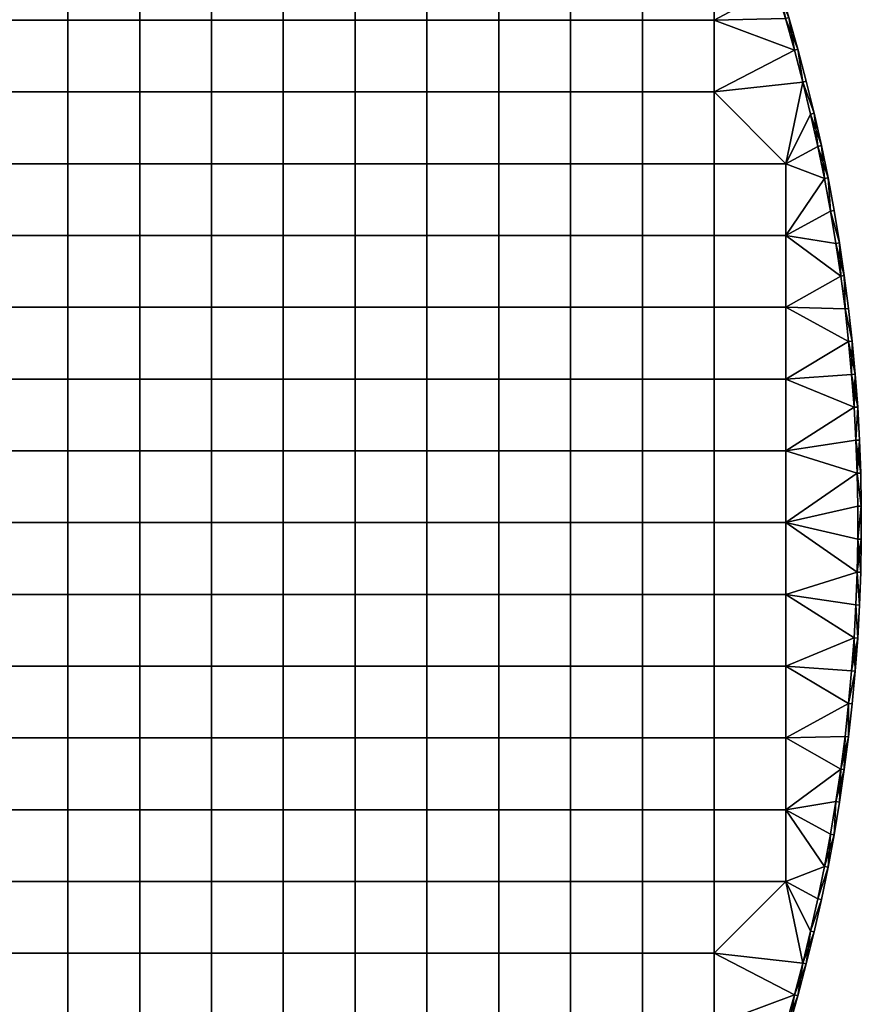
# Model space of a CAD drawing. Header units: millimetres. Extents: x -500 to 500, y -500 to 500.
# Tile 127 of 142: x 266 to 500, y -134 to 140. Entities that reach past the tile are written whole.
import ezdxf

# ---------------------------------------------------------------- set-up
doc = ezdxf.new("R2010")
doc.units = ezdxf.units.MM
doc.header["$MEASUREMENT"] = 0
doc.layers.add('Predefinito', color=7, linetype='Continuous')

msp = doc.modelspace()

# ---------------------------------------------------------------- meshes
at = {"layer": 'Predefinito'}
mesh = msp.add_polyface(dxfattribs=at)
corners = [(379.24, 179.64, 722.01), (379.24, 199.6, 722.01), (359.28, 199.6, 722.01), (359.28, 179.64, 722.01), (399.2, 179.64, 722.01), (399.2, 199.6, 722.01), (419.16, 179.64, 722.01), (419.16, 199.6, 722.01), (439.12, 179.64, 722.01), (439.12, 199.6, 722.01), (379.24, 159.68, 722.01), (359.28, 159.68, 722.01), (399.2, 159.68, 722.01), (419.16, 159.68, 722.01), (439.12, 159.68, 722.01), (459.08, 159.68, 722.01), (379.24, 139.72, 722.01), (359.28, 139.72, 722.01), (399.2, 139.72, 722.01), (419.16, 139.72, 722.01), (439.12, 139.72, 722.01), (459.08, 139.72, 722.01), (379.24, 119.76, 722.01), (359.28, 119.76, 722.01), (399.2, 119.76, 722.01), (419.16, 119.76, 722.01), (439.12, 119.76, 722.01), (459.08, 119.76, 722.01), (379.24, 99.8, 722.01), (359.28, 99.8, 722.01), (399.2, 99.8, 722.01), (419.16, 99.8, 722.01), (439.12, 99.8, 722.01), (459.08, 99.8, 722.01), (460.58, 192.02, 722.01), (456.97, 200.45, 722.01), (453.21, 208.81, 722.01), (449.3, 217.1, 722.01), (359.28, 179.64, 710.01), (339.32, 179.64, 710.01), (339.32, 199.6, 710.01), (359.28, 199.6, 710.01), (379.24, 179.64, 710.01), (379.24, 199.6, 710.01), (399.2, 179.64, 710.01), (399.2, 199.6, 710.01), (419.16, 179.64, 710.01), (419.16, 199.6, 710.01), (439.12, 179.64, 710.01), (439.12, 199.6, 710.01), (359.28, 159.68, 710.01), (339.32, 159.68, 710.01), (379.24, 159.68, 710.01), (399.2, 159.68, 710.01), (419.16, 159.68, 710.01), (439.12, 159.68, 710.01), (459.08, 159.68, 710.01), (359.28, 139.72, 710.01), (339.32, 139.72, 710.01), (379.24, 139.72, 710.01), (399.2, 139.72, 710.01), (419.16, 139.72, 710.01), (439.12, 139.72, 710.01), (459.08, 139.72, 710.01), (359.28, 119.76, 710.01), (339.32, 119.76, 710.01), (379.24, 119.76, 710.01), (399.2, 119.76, 710.01), (419.16, 119.76, 710.01), (439.12, 119.76, 710.01), (459.08, 119.76, 710.01), (399.2, 99.8, 710.01), (379.24, 99.8, 710.01), (419.16, 99.8, 710.01), (439.12, 99.8, 710.01), (459.08, 99.8, 710.01), (460.58, 192.02, 710.01)]
mesh.append_faces([[corners[k] for k in face] for face in [(0, 1, 2, 3), (4, 5, 1, 0), (6, 7, 5, 4), (8, 9, 7, 6), (10, 0, 3, 11), (12, 4, 0, 10), (13, 6, 4, 12), (14, 8, 6, 13), (8, 14, 15, 15), (16, 10, 11, 17), (18, 12, 10, 16), (19, 13, 12, 18), (20, 14, 13, 19), (21, 15, 14, 20), (22, 16, 17, 23), (24, 18, 16, 22), (25, 19, 18, 24), (26, 20, 19, 25), (27, 21, 20, 26), (28, 22, 23, 29), (30, 24, 22, 28), (31, 25, 24, 30), (32, 26, 25, 31), (33, 27, 26, 32), (34, 35, 9, 9), (35, 36, 9, 9), (36, 37, 9, 9), (38, 39, 40, 41), (42, 38, 41, 43), (44, 42, 43, 45), (46, 44, 45, 47), (48, 46, 47, 49), (50, 51, 39, 38), (52, 50, 38, 42), (53, 52, 42, 44), (54, 53, 44, 46), (55, 54, 46, 48), (48, 56, 55, 55), (57, 58, 51, 50), (59, 57, 50, 52), (60, 59, 52, 53), (61, 60, 53, 54), (62, 61, 54, 55), (63, 62, 55, 56), (64, 65, 58, 57), (66, 64, 57, 59), (67, 66, 59, 60), (68, 67, 60, 61), (69, 68, 61, 62), (70, 69, 62, 63), (71, 72, 66, 67), (73, 71, 67, 68), (74, 73, 68, 69), (75, 74, 69, 70), (49, 76, 48, 48)]])
mesh = msp.add_polyface(dxfattribs=at)
corners = [(456.97, 200.45, 722.01), (460.58, 192.02, 722.01), (457.89, 200.85, 721.01), (464.03, 183.52, 722.01), (461.5, 192.4, 721.01), (467.32, 174.97, 722.01), (464.96, 183.89, 721.01), (470.45, 166.35, 722.01), (468.26, 175.32, 721.01), (473.43, 157.68, 722.01), (471.4, 166.69, 721.01), (476.25, 148.96, 722.01), (477.2, 149.26, 721.01), (474.38, 158, 721.01), (454.12, 209.23, 721.01), (476.25, 148.96, 710.01), (473.43, 157.68, 710.01), (477.2, 149.26, 711.01), (470.45, 166.35, 710.01), (471.4, 166.69, 711.01), (467.32, 174.97, 710.01), (464.03, 183.52, 710.01), (468.26, 175.32, 711.01), (460.58, 192.02, 710.01), (464.96, 183.89, 711.01), (456.97, 200.45, 710.01), (461.5, 192.4, 711.01), (453.21, 208.81, 710.01), (457.89, 200.85, 711.01), (474.38, 158, 711.01), (454.12, 209.23, 721.01), (457.89, 200.85, 721.01), (457.89, 200.85, 711.01), (461.5, 192.4, 721.01), (464.96, 183.89, 721.01), (461.5, 192.4, 711.01), (468.26, 175.32, 721.01), (468.26, 175.32, 711.01), (471.4, 166.69, 721.01), (471.4, 166.69, 711.01), (474.38, 158, 721.01), (474.38, 158, 711.01), (477.2, 149.26, 721.01), (477.2, 149.26, 711.01), (464.96, 183.89, 711.01), (476.25, 148.96, 722.01), (473.43, 157.68, 722.01), (459.08, 159.68, 722.01), (470.45, 166.35, 722.01), (467.32, 174.97, 722.01), (464.03, 183.52, 722.01), (460.58, 192.02, 722.01), (439.12, 179.64, 722.01), (439.12, 199.6, 722.01), (459.08, 139.72, 722.01), (476.25, 148.96, 710.01), (459.08, 159.68, 710.01), (473.43, 157.68, 710.01), (470.45, 166.35, 710.01), (467.32, 174.97, 710.01), (464.03, 183.52, 710.01), (439.12, 179.64, 710.01), (460.58, 192.02, 710.01), (439.12, 199.6, 710.01), (456.97, 200.45, 710.01), (453.21, 208.81, 710.01)]
mesh.append_faces([[corners[k] for k in face] for face in [(0, 1, 2, 2), (1, 3, 4, 4), (3, 5, 6, 6), (5, 7, 8, 8), (7, 9, 10, 10), (9, 11, 12, 12), (12, 13, 9, 9), (13, 10, 9, 9), (10, 8, 7, 7), (8, 6, 5, 5), (6, 4, 3, 3), (4, 2, 1, 1), (2, 14, 0, 0), (15, 16, 17, 17), (16, 18, 19, 19), (18, 20, 19, 19), (20, 21, 22, 22), (21, 23, 24, 24), (23, 25, 26, 26), (25, 27, 28, 28), (28, 26, 25, 25), (26, 24, 23, 23), (24, 22, 21, 21), (22, 19, 20, 20), (19, 29, 16, 16), (29, 17, 16, 16), (30, 31, 32, 32), (31, 33, 32, 32), (33, 34, 35, 35), (34, 36, 37, 37), (36, 38, 39, 39), (38, 40, 41, 41), (40, 42, 43, 43), (43, 41, 40, 40), (41, 39, 38, 38), (39, 37, 36, 36), (37, 44, 34, 34), (44, 35, 34, 34), (35, 32, 33, 33), (45, 46, 47, 47), (46, 48, 47, 47), (48, 49, 47, 47), (49, 50, 47, 47), (50, 51, 52, 52), (53, 52, 51, 51), (52, 47, 50, 50), (47, 54, 45, 45), (55, 56, 57, 57), (57, 56, 58, 58), (58, 56, 59, 59), (59, 56, 60, 60), (60, 61, 62, 62), (62, 63, 64, 64), (64, 63, 65, 65), (61, 60, 56, 56)]])
mesh = msp.add_polyface(dxfattribs=at)
corners = [(259.48, 179.64, 722.01), (259.48, 199.6, 722.01), (239.52, 199.6, 722.01), (239.52, 179.64, 722.01), (279.44, 179.64, 722.01), (279.44, 199.6, 722.01), (299.4, 179.64, 722.01), (299.4, 199.6, 722.01), (319.36, 179.64, 722.01), (319.36, 199.6, 722.01), (339.32, 179.64, 722.01), (339.32, 199.6, 722.01), (359.28, 179.64, 722.01), (359.28, 199.6, 722.01), (259.48, 159.68, 722.01), (239.52, 159.68, 722.01), (279.44, 159.68, 722.01), (299.4, 159.68, 722.01), (319.36, 159.68, 722.01), (339.32, 159.68, 722.01), (359.28, 159.68, 722.01), (259.48, 139.72, 722.01), (239.52, 139.72, 722.01), (279.44, 139.72, 722.01), (299.4, 139.72, 722.01), (319.36, 139.72, 722.01), (339.32, 139.72, 722.01), (359.28, 139.72, 722.01), (259.48, 119.76, 722.01), (239.52, 119.76, 722.01), (279.44, 119.76, 722.01), (299.4, 119.76, 722.01), (319.36, 119.76, 722.01), (339.32, 119.76, 722.01), (359.28, 119.76, 722.01), (259.48, 99.8, 722.01), (239.52, 99.8, 722.01), (279.44, 99.8, 722.01), (299.4, 99.8, 722.01), (319.36, 99.8, 722.01), (339.32, 99.8, 722.01), (359.28, 99.8, 722.01), (259.48, 179.64, 710.01), (239.52, 179.64, 710.01), (239.52, 199.6, 710.01), (259.48, 199.6, 710.01), (279.44, 179.64, 710.01), (279.44, 199.6, 710.01), (299.4, 179.64, 710.01), (299.4, 199.6, 710.01), (319.36, 179.64, 710.01), (319.36, 199.6, 710.01), (339.32, 179.64, 710.01), (339.32, 199.6, 710.01), (259.48, 159.68, 710.01), (239.52, 159.68, 710.01), (279.44, 159.68, 710.01), (299.4, 159.68, 710.01), (319.36, 159.68, 710.01), (339.32, 159.68, 710.01), (259.48, 139.72, 710.01), (239.52, 139.72, 710.01), (279.44, 139.72, 710.01), (299.4, 139.72, 710.01), (319.36, 139.72, 710.01), (339.32, 139.72, 710.01), (259.48, 119.76, 710.01), (239.52, 119.76, 710.01), (279.44, 119.76, 710.01), (299.4, 119.76, 710.01), (319.36, 119.76, 710.01), (339.32, 119.76, 710.01), (279.44, 99.8, 710.01), (259.48, 99.8, 710.01), (299.4, 99.8, 710.01), (319.36, 99.8, 710.01), (339.32, 99.8, 710.01)]
mesh.append_faces([[corners[k] for k in face] for face in [(0, 1, 2, 3), (4, 5, 1, 0), (6, 7, 5, 4), (8, 9, 7, 6), (10, 11, 9, 8), (12, 13, 11, 10), (14, 0, 3, 15), (16, 4, 0, 14), (17, 6, 4, 16), (18, 8, 6, 17), (19, 10, 8, 18), (20, 12, 10, 19), (21, 14, 15, 22), (23, 16, 14, 21), (24, 17, 16, 23), (25, 18, 17, 24), (26, 19, 18, 25), (27, 20, 19, 26), (28, 21, 22, 29), (30, 23, 21, 28), (31, 24, 23, 30), (32, 25, 24, 31), (33, 26, 25, 32), (34, 27, 26, 33), (35, 28, 29, 36), (37, 30, 28, 35), (38, 31, 30, 37), (39, 32, 31, 38), (40, 33, 32, 39), (41, 34, 33, 40), (42, 43, 44, 45), (46, 42, 45, 47), (48, 46, 47, 49), (50, 48, 49, 51), (52, 50, 51, 53), (54, 55, 43, 42), (56, 54, 42, 46), (57, 56, 46, 48), (58, 57, 48, 50), (59, 58, 50, 52), (60, 61, 55, 54), (62, 60, 54, 56), (63, 62, 56, 57), (64, 63, 57, 58), (65, 64, 58, 59), (66, 67, 61, 60), (68, 66, 60, 62), (69, 68, 62, 63), (70, 69, 63, 64), (71, 70, 64, 65), (72, 73, 66, 68), (74, 72, 68, 69), (75, 74, 69, 70), (76, 75, 70, 71)]])
mesh = msp.add_polyface(dxfattribs=at)
corners = [(476.25, 148.96, 722.01), (478.9, 140.18, 722.01), (477.2, 149.26, 721.01), (481.4, 131.36, 722.01), (482.36, 131.63, 721.01), (483.73, 122.5, 722.01), (485.9, 113.59, 722.01), (486.87, 113.82, 721.01), (487.9, 104.64, 722.01), (489.74, 95.66, 722.01), (488.88, 104.85, 721.01), (490.73, 95.86, 721.01), (484.7, 122.74, 721.01), (479.86, 140.47, 721.01), (487.9, 104.64, 710.01), (485.9, 113.59, 710.01), (488.88, 104.85, 711.01), (483.73, 122.5, 710.01), (486.87, 113.82, 711.01), (481.4, 131.36, 710.01), (482.36, 131.63, 711.01), (478.9, 140.18, 710.01), (479.86, 140.47, 711.01), (476.25, 148.96, 710.01), (477.2, 149.26, 711.01), (484.7, 122.74, 711.01), (490.73, 95.86, 711.01), (477.2, 149.26, 721.01), (479.86, 140.47, 721.01), (479.86, 140.47, 711.01), (482.36, 131.63, 721.01), (484.7, 122.74, 721.01), (482.36, 131.63, 711.01), (486.87, 113.82, 721.01), (486.87, 113.82, 711.01), (488.88, 104.85, 721.01), (488.88, 104.85, 711.01), (490.73, 95.86, 721.01), (490.73, 95.86, 711.01), (484.7, 122.74, 711.01), (477.2, 149.26, 711.01), (459.08, 119.76, 722.01), (459.08, 99.8, 722.01), (479.04, 99.8, 722.01), (489.74, 95.66, 722.01), (487.9, 104.64, 722.01), (485.9, 113.59, 722.01), (483.73, 122.5, 722.01), (481.4, 131.36, 722.01), (478.9, 140.18, 722.01), (459.08, 139.72, 722.01), (476.25, 148.96, 722.01), (459.08, 119.76, 710.01), (479.04, 99.8, 710.01), (459.08, 99.8, 710.01), (489.74, 95.66, 710.01), (487.9, 104.64, 710.01), (485.9, 113.59, 710.01), (483.73, 122.5, 710.01), (481.4, 131.36, 710.01), (459.08, 139.72, 710.01), (478.9, 140.18, 710.01), (476.25, 148.96, 710.01), (459.08, 159.68, 710.01)]
mesh.append_faces([[corners[k] for k in face] for face in [(0, 1, 2, 2), (1, 3, 4, 4), (3, 5, 4, 4), (5, 6, 7, 7), (6, 8, 7, 7), (8, 9, 10, 10), (11, 10, 9, 9), (10, 7, 8, 8), (7, 12, 5, 5), (12, 4, 5, 5), (4, 13, 1, 1), (13, 2, 1, 1), (14, 15, 16, 16), (15, 17, 18, 18), (17, 19, 20, 20), (19, 21, 22, 22), (21, 23, 22, 22), (24, 22, 23, 23), (22, 20, 19, 19), (20, 25, 17, 17), (25, 18, 17, 17), (18, 16, 15, 15), (16, 26, 14, 14), (27, 28, 29, 29), (28, 30, 29, 29), (30, 31, 32, 32), (31, 33, 34, 34), (33, 35, 36, 36), (35, 37, 38, 38), (38, 36, 35, 35), (36, 34, 33, 33), (34, 39, 31, 31), (39, 32, 31, 31), (32, 29, 30, 30), (29, 40, 27, 27), (41, 42, 43, 43), (44, 45, 43, 43), (45, 46, 43, 43), (46, 47, 43, 43), (47, 48, 41, 41), (48, 49, 50, 50), (49, 51, 50, 50), (50, 41, 48, 48), (41, 43, 47, 47), (52, 53, 54, 54), (55, 53, 56, 56), (56, 53, 57, 57), (57, 53, 58, 58), (58, 52, 59, 59), (59, 60, 61, 61), (61, 60, 62, 62), (63, 62, 60, 60), (60, 59, 52, 52), (52, 58, 53, 53)]])
mesh = msp.add_polyface(dxfattribs=at)
corners = [(259.48, 79.84, 722.01), (259.48, 99.8, 722.01), (239.52, 99.8, 722.01), (239.52, 79.84, 722.01), (279.44, 79.84, 722.01), (279.44, 99.8, 722.01), (299.4, 79.84, 722.01), (299.4, 99.8, 722.01), (319.36, 79.84, 722.01), (319.36, 99.8, 722.01), (339.32, 79.84, 722.01), (339.32, 99.8, 722.01), (359.28, 79.84, 722.01), (359.28, 99.8, 722.01), (259.48, 59.88, 722.01), (239.52, 59.88, 722.01), (279.44, 59.88, 722.01), (299.4, 59.88, 722.01), (319.36, 59.88, 722.01), (339.32, 59.88, 722.01), (359.28, 59.88, 722.01), (259.48, 39.92, 722.01), (239.52, 39.92, 722.01), (279.44, 39.92, 722.01), (299.4, 39.92, 722.01), (319.36, 39.92, 722.01), (339.32, 39.92, 722.01), (359.28, 39.92, 722.01), (259.48, 19.96, 722.01), (239.52, 19.96, 722.01), (279.44, 19.96, 722.01), (299.4, 19.96, 722.01), (319.36, 19.96, 722.01), (339.32, 19.96, 722.01), (259.48, 0, 722.01), (239.52, 0, 722.01), (279.44, 0, 722.01), (299.4, 0, 722.01), (319.36, 0, 722.01), (339.32, 0, 722.01), (259.48, 99.8, 710.01), (239.52, 99.8, 710.01), (239.52, 119.76, 710.01), (259.48, 119.76, 710.01), (259.48, 79.84, 710.01), (239.52, 79.84, 710.01), (279.44, 79.84, 710.01), (279.44, 99.8, 710.01), (299.4, 79.84, 710.01), (299.4, 99.8, 710.01), (319.36, 79.84, 710.01), (319.36, 99.8, 710.01), (339.32, 79.84, 710.01), (339.32, 99.8, 710.01), (259.48, 59.88, 710.01), (239.52, 59.88, 710.01), (279.44, 59.88, 710.01), (299.4, 59.88, 710.01), (319.36, 59.88, 710.01), (339.32, 59.88, 710.01), (259.48, 39.92, 710.01), (239.52, 39.92, 710.01), (279.44, 39.92, 710.01), (299.4, 39.92, 710.01), (319.36, 39.92, 710.01), (339.32, 39.92, 710.01), (259.48, 19.96, 710.01), (239.52, 19.96, 710.01), (279.44, 19.96, 710.01), (299.4, 19.96, 710.01), (319.36, 19.96, 710.01), (339.32, 19.96, 710.01), (259.48, 0, 710.01), (239.52, 0, 710.01), (279.44, 0, 710.01), (299.4, 0, 710.01), (319.36, 0, 710.01), (339.32, 0, 710.01)]
mesh.append_faces([[corners[k] for k in face] for face in [(0, 1, 2, 3), (4, 5, 1, 0), (6, 7, 5, 4), (8, 9, 7, 6), (10, 11, 9, 8), (12, 13, 11, 10), (14, 0, 3, 15), (16, 4, 0, 14), (17, 6, 4, 16), (18, 8, 6, 17), (19, 10, 8, 18), (20, 12, 10, 19), (21, 14, 15, 22), (23, 16, 14, 21), (24, 17, 16, 23), (25, 18, 17, 24), (26, 19, 18, 25), (27, 20, 19, 26), (28, 21, 22, 29), (30, 23, 21, 28), (31, 24, 23, 30), (32, 25, 24, 31), (33, 26, 25, 32), (34, 28, 29, 35), (36, 30, 28, 34), (37, 31, 30, 36), (38, 32, 31, 37), (39, 33, 32, 38), (40, 41, 42, 43), (44, 45, 41, 40), (46, 44, 40, 47), (48, 46, 47, 49), (50, 48, 49, 51), (52, 50, 51, 53), (54, 55, 45, 44), (56, 54, 44, 46), (57, 56, 46, 48), (58, 57, 48, 50), (59, 58, 50, 52), (60, 61, 55, 54), (62, 60, 54, 56), (63, 62, 56, 57), (64, 63, 57, 58), (65, 64, 58, 59), (66, 67, 61, 60), (68, 66, 60, 62), (69, 68, 62, 63), (70, 69, 63, 64), (71, 70, 64, 65), (72, 73, 67, 66), (74, 72, 66, 68), (75, 74, 68, 69), (76, 75, 69, 70), (77, 76, 70, 71)]])
mesh = msp.add_polyface(dxfattribs=at)
corners = [(379.24, 79.84, 722.01), (379.24, 99.8, 722.01), (359.28, 99.8, 722.01), (359.28, 79.84, 722.01), (399.2, 79.84, 722.01), (399.2, 99.8, 722.01), (419.16, 79.84, 722.01), (419.16, 99.8, 722.01), (439.12, 79.84, 722.01), (439.12, 99.8, 722.01), (459.08, 79.84, 722.01), (459.08, 99.8, 722.01), (379.24, 59.88, 722.01), (359.28, 59.88, 722.01), (399.2, 59.88, 722.01), (419.16, 59.88, 722.01), (439.12, 59.88, 722.01), (459.08, 59.88, 722.01), (379.24, 39.92, 722.01), (359.28, 39.92, 722.01), (399.2, 39.92, 722.01), (419.16, 39.92, 722.01), (439.12, 39.92, 722.01), (459.08, 39.92, 722.01), (359.28, 19.96, 722.01), (339.32, 39.92, 722.01), (339.32, 19.96, 722.01), (379.24, 19.96, 722.01), (399.2, 19.96, 722.01), (419.16, 19.96, 722.01), (439.12, 19.96, 722.01), (459.08, 19.96, 722.01), (359.28, 0, 722.01), (339.32, 0, 722.01), (379.24, 0, 722.01), (399.2, 0, 722.01), (419.16, 0, 722.01), (439.12, 0, 722.01), (459.08, 0, 722.01), (359.28, 99.8, 710.01), (339.32, 99.8, 710.01), (339.32, 119.76, 710.01), (359.28, 119.76, 710.01), (379.24, 99.8, 710.01), (379.24, 119.76, 710.01), (359.28, 79.84, 710.01), (339.32, 79.84, 710.01), (379.24, 79.84, 710.01), (399.2, 79.84, 710.01), (399.2, 99.8, 710.01), (419.16, 79.84, 710.01), (419.16, 99.8, 710.01), (439.12, 79.84, 710.01), (439.12, 99.8, 710.01), (359.28, 59.88, 710.01), (339.32, 59.88, 710.01), (379.24, 59.88, 710.01), (399.2, 59.88, 710.01), (419.16, 59.88, 710.01), (439.12, 59.88, 710.01), (359.28, 39.92, 710.01), (339.32, 39.92, 710.01), (379.24, 39.92, 710.01), (399.2, 39.92, 710.01), (419.16, 39.92, 710.01), (439.12, 39.92, 710.01), (359.28, 19.96, 710.01), (339.32, 19.96, 710.01), (379.24, 19.96, 710.01), (399.2, 19.96, 710.01), (419.16, 19.96, 710.01), (439.12, 19.96, 710.01), (359.28, 0, 710.01), (339.32, 0, 710.01), (379.24, 0, 710.01), (399.2, 0, 710.01), (419.16, 0, 710.01), (439.12, 0, 710.01)]
mesh.append_faces([[corners[k] for k in face] for face in [(0, 1, 2, 3), (4, 5, 1, 0), (6, 7, 5, 4), (8, 9, 7, 6), (10, 11, 9, 8), (12, 0, 3, 13), (14, 4, 0, 12), (15, 6, 4, 14), (16, 8, 6, 15), (17, 10, 8, 16), (18, 12, 13, 19), (20, 14, 12, 18), (21, 15, 14, 20), (22, 16, 15, 21), (23, 17, 16, 22), (24, 19, 25, 26), (27, 18, 19, 24), (28, 20, 18, 27), (29, 21, 20, 28), (30, 22, 21, 29), (31, 23, 22, 30), (32, 24, 26, 33), (34, 27, 24, 32), (35, 28, 27, 34), (36, 29, 28, 35), (37, 30, 29, 36), (38, 31, 30, 37), (39, 40, 41, 42), (43, 39, 42, 44), (45, 46, 40, 39), (47, 45, 39, 43), (48, 47, 43, 49), (50, 48, 49, 51), (52, 50, 51, 53), (54, 55, 46, 45), (56, 54, 45, 47), (57, 56, 47, 48), (58, 57, 48, 50), (59, 58, 50, 52), (60, 61, 55, 54), (62, 60, 54, 56), (63, 62, 56, 57), (64, 63, 57, 58), (65, 64, 58, 59), (66, 67, 61, 60), (68, 66, 60, 62), (69, 68, 62, 63), (70, 69, 63, 64), (71, 70, 64, 65), (72, 73, 67, 66), (74, 72, 66, 68), (75, 74, 68, 69), (76, 75, 69, 70), (77, 76, 70, 71)]])
mesh = msp.add_polyface(dxfattribs=at)
corners = [(489.74, 95.66, 722.01), (491.42, 86.65, 722.01), (490.73, 95.86, 721.01), (492.93, 77.61, 722.01), (493.92, 77.76, 721.01), (494.27, 68.54, 722.01), (495.45, 59.45, 722.01), (495.26, 68.68, 721.01), (496.45, 50.34, 722.01), (497.45, 50.44, 721.01), (496.44, 59.57, 721.01), (492.4, 86.82, 721.01), (496.45, 50.34, 710.01), (495.45, 59.45, 710.01), (497.45, 50.44, 711.01), (494.27, 68.54, 710.01), (495.26, 68.68, 711.01), (492.93, 77.61, 710.01), (491.42, 86.65, 710.01), (493.92, 77.76, 711.01), (489.74, 95.66, 710.01), (490.73, 95.86, 711.01), (487.9, 104.64, 710.01), (492.4, 86.82, 711.01), (496.44, 59.57, 711.01), (490.73, 95.86, 721.01), (492.4, 86.82, 721.01), (490.73, 95.86, 711.01), (493.92, 77.76, 721.01), (492.4, 86.82, 711.01), (495.26, 68.68, 721.01), (493.92, 77.76, 711.01), (496.44, 59.57, 721.01), (495.26, 68.68, 711.01), (497.45, 50.44, 721.01), (497.45, 50.44, 711.01), (496.44, 59.57, 711.01), (479.04, 79.84, 722.01), (479.04, 99.8, 722.01), (459.08, 99.8, 722.01), (459.08, 79.84, 722.01), (479.04, 59.88, 722.01), (459.08, 59.88, 722.01), (496.45, 50.34, 722.01), (495.45, 59.45, 722.01), (494.27, 68.54, 722.01), (492.93, 77.61, 722.01), (491.42, 86.65, 722.01), (489.74, 95.66, 722.01), (479.04, 39.92, 722.01), (459.08, 79.84, 710.01), (439.12, 79.84, 710.01), (439.12, 99.8, 710.01), (459.08, 99.8, 710.01), (479.04, 79.84, 710.01), (479.04, 99.8, 710.01), (459.08, 59.88, 710.01), (439.12, 59.88, 710.01), (479.04, 59.88, 710.01), (459.08, 39.92, 710.01), (439.12, 39.92, 710.01), (479.04, 39.92, 710.01), (496.45, 50.34, 710.01), (495.45, 59.45, 710.01), (494.27, 68.54, 710.01), (492.93, 77.61, 710.01), (491.42, 86.65, 710.01), (489.74, 95.66, 710.01)]
mesh.append_faces([[corners[k] for k in face] for face in [(0, 1, 2, 2), (1, 3, 4, 4), (3, 5, 4, 4), (5, 6, 7, 7), (6, 8, 9, 9), (9, 10, 6, 6), (10, 7, 6, 6), (7, 4, 5, 5), (4, 11, 1, 1), (11, 2, 1, 1), (12, 13, 14, 14), (13, 15, 16, 16), (15, 17, 16, 16), (17, 18, 19, 19), (18, 20, 21, 21), (20, 22, 21, 21), (21, 23, 18, 18), (23, 19, 18, 18), (19, 16, 17, 17), (16, 24, 13, 13), (24, 14, 13, 13), (25, 26, 27, 27), (26, 28, 29, 29), (28, 30, 31, 31), (30, 32, 33, 33), (32, 34, 35, 35), (35, 36, 32, 32), (36, 33, 32, 32), (33, 31, 30, 30), (31, 29, 28, 28), (29, 27, 26, 26), (37, 38, 39, 40), (41, 37, 40, 42), (43, 44, 41, 41), (44, 45, 41, 41), (45, 46, 37, 37), (46, 47, 37, 37), (47, 48, 37, 37), (38, 37, 48, 48), (37, 41, 45, 45), (41, 49, 43, 43), (50, 51, 52, 53), (54, 50, 53, 55), (56, 57, 51, 50), (58, 56, 50, 54), (59, 60, 57, 56), (61, 59, 56, 58), (62, 58, 63, 63), (63, 58, 64, 64), (64, 54, 65, 65), (65, 54, 66, 66), (66, 54, 67, 67), (55, 67, 54, 54), (54, 64, 58, 58)]])
mesh = msp.add_polyface(dxfattribs=at)
corners = [(496.45, 50.34, 722.01), (497.3, 41.21, 722.01), (497.45, 50.44, 721.01), (497.97, 32.06, 722.01), (498.29, 41.29, 721.01), (498.47, 22.91, 722.01), (498.97, 32.13, 721.01), (498.81, 13.75, 722.01), (499.47, 22.96, 721.01), (498.98, 4.58, 722.01), (499.98, 4.59, 721.01), (499.81, 13.78, 721.01), (498.98, -4.58, 710.01), (498.98, 4.58, 710.01), (499.98, 4.59, 711.01), (498.81, 13.75, 710.01), (498.47, 22.91, 710.01), (499.81, 13.78, 711.01), (497.97, 32.06, 710.01), (498.97, 32.13, 711.01), (497.3, 41.21, 710.01), (496.45, 50.34, 710.01), (498.29, 41.29, 711.01), (497.45, 50.44, 711.01), (499.47, 22.96, 711.01), (497.45, 50.44, 721.01), (498.29, 41.29, 721.01), (498.29, 41.29, 711.01), (498.97, 32.13, 721.01), (498.97, 32.13, 711.01), (499.47, 22.96, 721.01), (499.47, 22.96, 711.01), (499.81, 13.78, 721.01), (499.81, 13.78, 711.01), (499.98, 4.59, 721.01), (499.98, 4.59, 711.01), (499.98, -4.59, 711.01), (497.45, 50.44, 711.01), (479.04, 39.92, 722.01), (479.04, 59.88, 722.01), (459.08, 59.88, 722.01), (459.08, 39.92, 722.01), (479.04, 19.96, 722.01), (459.08, 19.96, 722.01), (479.04, 0, 722.01), (459.08, 0, 722.01), (498.98, 4.58, 722.01), (498.81, 13.75, 722.01), (498.47, 22.91, 722.01), (497.97, 32.06, 722.01), (497.3, 41.21, 722.01), (496.45, 50.34, 722.01), (459.08, 19.96, 710.01), (439.12, 19.96, 710.01), (439.12, 39.92, 710.01), (459.08, 39.92, 710.01), (479.04, 19.96, 710.01), (479.04, 39.92, 710.01), (459.08, 0, 710.01), (439.12, 0, 710.01), (479.04, 0, 710.01), (498.98, 4.58, 710.01), (498.81, 13.75, 710.01), (498.47, 22.91, 710.01), (497.97, 32.06, 710.01), (497.3, 41.21, 710.01), (496.45, 50.34, 710.01), (479.04, 59.88, 710.01)]
mesh.append_faces([[corners[k] for k in face] for face in [(0, 1, 2, 2), (1, 3, 4, 4), (3, 5, 6, 6), (5, 7, 8, 8), (7, 9, 10, 10), (10, 11, 7, 7), (11, 8, 7, 7), (8, 6, 5, 5), (6, 4, 3, 3), (4, 2, 1, 1), (12, 13, 14, 14), (13, 15, 14, 14), (15, 16, 17, 17), (16, 18, 19, 19), (18, 20, 19, 19), (20, 21, 22, 22), (23, 22, 21, 21), (22, 19, 20, 20), (19, 24, 16, 16), (24, 17, 16, 16), (17, 14, 15, 15), (25, 26, 27, 27), (26, 28, 29, 29), (28, 30, 31, 31), (30, 32, 33, 33), (32, 34, 35, 35), (36, 35, 34, 34), (35, 33, 32, 32), (33, 31, 30, 30), (31, 29, 28, 28), (29, 27, 26, 26), (27, 37, 25, 25), (38, 39, 40, 41), (42, 38, 41, 43), (44, 42, 43, 45), (46, 47, 44, 44), (47, 48, 42, 42), (48, 49, 42, 42), (49, 50, 38, 38), (50, 51, 38, 38), (38, 42, 49, 49), (42, 44, 47, 47), (52, 53, 54, 55), (56, 52, 55, 57), (58, 59, 53, 52), (60, 58, 52, 56), (61, 60, 62, 62), (62, 56, 63, 63), (63, 56, 64, 64), (64, 57, 65, 65), (65, 57, 66, 66), (67, 66, 57, 57), (57, 64, 56, 56), (56, 62, 60, 60)]])
mesh = msp.add_polyface(dxfattribs=at)
corners = [(498.98, 4.58, 722.01), (498.98, -4.58, 722.01), (499.98, 4.59, 721.01), (498.81, -13.75, 722.01), (499.98, -4.59, 721.01), (498.47, -22.91, 722.01), (499.47, -22.96, 721.01), (497.97, -32.06, 722.01), (498.97, -32.13, 721.01), (497.3, -41.21, 722.01), (496.45, -50.34, 722.01), (498.29, -41.29, 721.01), (497.45, -50.44, 721.01), (499.81, -13.78, 721.01), (496.45, -50.34, 710.01), (497.3, -41.21, 710.01), (498.29, -41.29, 711.01), (497.97, -32.06, 710.01), (498.47, -22.91, 710.01), (498.97, -32.13, 711.01), (498.81, -13.75, 710.01), (499.47, -22.96, 711.01), (498.98, -4.58, 710.01), (499.81, -13.78, 711.01), (499.98, 4.59, 711.01), (499.98, -4.59, 711.01), (497.45, -50.44, 711.01), (499.98, 4.59, 721.01), (499.98, -4.59, 721.01), (499.98, -4.59, 711.01), (499.81, -13.78, 721.01), (499.81, -13.78, 711.01), (499.47, -22.96, 721.01), (499.47, -22.96, 711.01), (498.97, -32.13, 721.01), (498.97, -32.13, 711.01), (498.29, -41.29, 721.01), (497.45, -50.44, 721.01), (498.29, -41.29, 711.01), (497.45, -50.44, 711.01), (479.04, -19.96, 722.01), (479.04, 0, 722.01), (459.08, 0, 722.01), (459.08, -19.96, 722.01), (479.04, -39.92, 722.01), (459.08, -39.92, 722.01), (496.45, -50.34, 722.01), (497.3, -41.21, 722.01), (497.97, -32.06, 722.01), (498.47, -22.91, 722.01), (498.81, -13.75, 722.01), (498.98, -4.58, 722.01), (498.98, 4.58, 722.01), (479.04, -19.96, 710.01), (459.08, -19.96, 710.01), (459.08, 0, 710.01), (479.04, 0, 710.01), (479.04, -39.92, 710.01), (459.08, -39.92, 710.01), (479.04, -59.88, 710.01), (459.08, -59.88, 710.01), (496.45, -50.34, 710.01), (497.3, -41.21, 710.01), (497.97, -32.06, 710.01), (498.47, -22.91, 710.01), (498.81, -13.75, 710.01), (498.98, -4.58, 710.01), (498.98, 4.58, 710.01)]
mesh.append_faces([[corners[k] for k in face] for face in [(0, 1, 2, 2), (1, 3, 4, 4), (3, 5, 6, 6), (5, 7, 8, 8), (7, 9, 8, 8), (9, 10, 11, 11), (12, 11, 10, 10), (11, 8, 9, 9), (8, 6, 5, 5), (6, 13, 3, 3), (13, 4, 3, 3), (4, 2, 1, 1), (14, 15, 16, 16), (15, 17, 16, 16), (17, 18, 19, 19), (18, 20, 21, 21), (20, 22, 23, 23), (24, 25, 22, 22), (25, 23, 22, 22), (23, 21, 20, 20), (21, 19, 18, 18), (19, 16, 17, 17), (16, 26, 14, 14), (27, 28, 29, 29), (28, 30, 31, 31), (30, 32, 33, 33), (32, 34, 35, 35), (34, 36, 35, 35), (36, 37, 38, 38), (39, 38, 37, 37), (38, 35, 36, 36), (35, 33, 32, 32), (33, 31, 30, 30), (31, 29, 28, 28), (40, 41, 42, 43), (44, 40, 43, 45), (46, 47, 44, 44), (47, 48, 44, 44), (48, 49, 40, 40), (49, 50, 40, 40), (50, 51, 41, 41), (51, 52, 41, 41), (41, 40, 50, 50), (40, 44, 48, 48), (53, 54, 55, 56), (57, 58, 54, 53), (59, 60, 58, 57), (61, 57, 62, 62), (62, 57, 63, 63), (63, 53, 64, 64), (64, 53, 65, 65), (65, 56, 66, 66), (66, 56, 67, 67), (56, 65, 53, 53), (53, 63, 57, 57)]])
mesh = msp.add_polyface(dxfattribs=at)
corners = [(279.44, -19.96, 722.01), (279.44, 0, 722.01), (259.48, 0, 722.01), (259.48, -19.96, 722.01), (299.4, -19.96, 722.01), (299.4, 0, 722.01), (319.36, -19.96, 722.01), (319.36, 0, 722.01), (339.32, -19.96, 722.01), (339.32, 0, 722.01), (359.28, -19.96, 722.01), (359.28, 0, 722.01), (279.44, -39.92, 722.01), (259.48, -39.92, 722.01), (299.4, -39.92, 722.01), (319.36, -39.92, 722.01), (339.32, -39.92, 722.01), (359.28, -39.92, 722.01), (279.44, -59.88, 722.01), (259.48, -59.88, 722.01), (299.4, -59.88, 722.01), (319.36, -59.88, 722.01), (339.32, -59.88, 722.01), (359.28, -59.88, 722.01), (279.44, -79.84, 722.01), (259.48, -79.84, 722.01), (299.4, -79.84, 722.01), (319.36, -79.84, 722.01), (339.32, -79.84, 722.01), (359.28, -79.84, 722.01), (299.4, -99.8, 722.01), (279.44, -99.8, 722.01), (319.36, -99.8, 722.01), (339.32, -99.8, 722.01), (359.28, -99.8, 722.01), (259.48, -19.96, 710.01), (239.52, -19.96, 710.01), (239.52, 0, 710.01), (259.48, 0, 710.01), (279.44, -19.96, 710.01), (279.44, 0, 710.01), (299.4, -19.96, 710.01), (299.4, 0, 710.01), (319.36, -19.96, 710.01), (319.36, 0, 710.01), (339.32, -19.96, 710.01), (339.32, 0, 710.01), (359.28, -19.96, 710.01), (359.28, 0, 710.01), (259.48, -39.92, 710.01), (239.52, -39.92, 710.01), (279.44, -39.92, 710.01), (299.4, -39.92, 710.01), (319.36, -39.92, 710.01), (339.32, -39.92, 710.01), (359.28, -39.92, 710.01), (259.48, -59.88, 710.01), (239.52, -59.88, 710.01), (279.44, -59.88, 710.01), (299.4, -59.88, 710.01), (319.36, -59.88, 710.01), (339.32, -59.88, 710.01), (359.28, -59.88, 710.01), (259.48, -79.84, 710.01), (239.52, -79.84, 710.01), (279.44, -79.84, 710.01), (299.4, -79.84, 710.01), (319.36, -79.84, 710.01), (339.32, -79.84, 710.01), (359.28, -79.84, 710.01), (259.48, -99.8, 710.01), (239.52, -99.8, 710.01), (279.44, -99.8, 710.01), (299.4, -99.8, 710.01), (319.36, -99.8, 710.01), (339.32, -99.8, 710.01), (359.28, -99.8, 710.01)]
mesh.append_faces([[corners[k] for k in face] for face in [(0, 1, 2, 3), (4, 5, 1, 0), (6, 7, 5, 4), (8, 9, 7, 6), (10, 11, 9, 8), (12, 0, 3, 13), (14, 4, 0, 12), (15, 6, 4, 14), (16, 8, 6, 15), (17, 10, 8, 16), (18, 12, 13, 19), (20, 14, 12, 18), (21, 15, 14, 20), (22, 16, 15, 21), (23, 17, 16, 22), (24, 18, 19, 25), (26, 20, 18, 24), (27, 21, 20, 26), (28, 22, 21, 27), (29, 23, 22, 28), (30, 26, 24, 31), (32, 27, 26, 30), (33, 28, 27, 32), (34, 29, 28, 33), (35, 36, 37, 38), (39, 35, 38, 40), (41, 39, 40, 42), (43, 41, 42, 44), (45, 43, 44, 46), (47, 45, 46, 48), (49, 50, 36, 35), (51, 49, 35, 39), (52, 51, 39, 41), (53, 52, 41, 43), (54, 53, 43, 45), (55, 54, 45, 47), (56, 57, 50, 49), (58, 56, 49, 51), (59, 58, 51, 52), (60, 59, 52, 53), (61, 60, 53, 54), (62, 61, 54, 55), (63, 64, 57, 56), (65, 63, 56, 58), (66, 65, 58, 59), (67, 66, 59, 60), (68, 67, 60, 61), (69, 68, 61, 62), (70, 71, 64, 63), (72, 70, 63, 65), (73, 72, 65, 66), (74, 73, 66, 67), (75, 74, 67, 68), (76, 75, 68, 69)]])
mesh = msp.add_polyface(dxfattribs=at)
corners = [(379.24, -19.96, 722.01), (379.24, 0, 722.01), (359.28, 0, 722.01), (359.28, -19.96, 722.01), (399.2, -19.96, 722.01), (399.2, 0, 722.01), (419.16, -19.96, 722.01), (419.16, 0, 722.01), (439.12, -19.96, 722.01), (439.12, 0, 722.01), (459.08, -19.96, 722.01), (459.08, 0, 722.01), (379.24, -39.92, 722.01), (359.28, -39.92, 722.01), (399.2, -39.92, 722.01), (419.16, -39.92, 722.01), (439.12, -39.92, 722.01), (459.08, -39.92, 722.01), (379.24, -59.88, 722.01), (359.28, -59.88, 722.01), (399.2, -59.88, 722.01), (419.16, -59.88, 722.01), (439.12, -59.88, 722.01), (459.08, -59.88, 722.01), (379.24, -79.84, 722.01), (359.28, -79.84, 722.01), (399.2, -79.84, 722.01), (419.16, -79.84, 722.01), (439.12, -79.84, 722.01), (459.08, -79.84, 722.01), (379.24, -99.8, 722.01), (359.28, -99.8, 722.01), (399.2, -99.8, 722.01), (419.16, -99.8, 722.01), (439.12, -99.8, 722.01), (459.08, -99.8, 722.01), (379.24, -119.76, 722.01), (359.28, -119.76, 722.01), (399.2, -119.76, 722.01), (419.16, -119.76, 722.01), (439.12, -119.76, 722.01), (459.08, -119.76, 722.01), (379.24, -19.96, 710.01), (359.28, -19.96, 710.01), (359.28, 0, 710.01), (379.24, 0, 710.01), (399.2, -19.96, 710.01), (399.2, 0, 710.01), (419.16, -19.96, 710.01), (419.16, 0, 710.01), (439.12, -19.96, 710.01), (439.12, 0, 710.01), (459.08, -19.96, 710.01), (459.08, 0, 710.01), (379.24, -39.92, 710.01), (359.28, -39.92, 710.01), (399.2, -39.92, 710.01), (419.16, -39.92, 710.01), (439.12, -39.92, 710.01), (459.08, -39.92, 710.01), (379.24, -59.88, 710.01), (359.28, -59.88, 710.01), (399.2, -59.88, 710.01), (419.16, -59.88, 710.01), (439.12, -59.88, 710.01), (459.08, -59.88, 710.01), (379.24, -79.84, 710.01), (359.28, -79.84, 710.01), (399.2, -79.84, 710.01), (419.16, -79.84, 710.01), (439.12, -79.84, 710.01), (459.08, -79.84, 710.01), (379.24, -99.8, 710.01), (359.28, -99.8, 710.01), (399.2, -99.8, 710.01), (419.16, -99.8, 710.01), (439.12, -99.8, 710.01), (459.08, -99.8, 710.01)]
mesh.append_faces([[corners[k] for k in face] for face in [(0, 1, 2, 3), (4, 5, 1, 0), (6, 7, 5, 4), (8, 9, 7, 6), (10, 11, 9, 8), (12, 0, 3, 13), (14, 4, 0, 12), (15, 6, 4, 14), (16, 8, 6, 15), (17, 10, 8, 16), (18, 12, 13, 19), (20, 14, 12, 18), (21, 15, 14, 20), (22, 16, 15, 21), (23, 17, 16, 22), (24, 18, 19, 25), (26, 20, 18, 24), (27, 21, 20, 26), (28, 22, 21, 27), (29, 23, 22, 28), (30, 24, 25, 31), (32, 26, 24, 30), (33, 27, 26, 32), (34, 28, 27, 33), (35, 29, 28, 34), (36, 30, 31, 37), (38, 32, 30, 36), (39, 33, 32, 38), (40, 34, 33, 39), (41, 35, 34, 40), (42, 43, 44, 45), (46, 42, 45, 47), (48, 46, 47, 49), (50, 48, 49, 51), (52, 50, 51, 53), (54, 55, 43, 42), (56, 54, 42, 46), (57, 56, 46, 48), (58, 57, 48, 50), (59, 58, 50, 52), (60, 61, 55, 54), (62, 60, 54, 56), (63, 62, 56, 57), (64, 63, 57, 58), (65, 64, 58, 59), (66, 67, 61, 60), (68, 66, 60, 62), (69, 68, 62, 63), (70, 69, 63, 64), (71, 70, 64, 65), (72, 73, 67, 66), (74, 72, 66, 68), (75, 74, 68, 69), (76, 75, 69, 70), (77, 76, 70, 71)]])
mesh = msp.add_polyface(dxfattribs=at)
corners = [(496.45, -50.34, 722.01), (495.45, -59.45, 722.01), (496.44, -59.57, 721.01), (494.27, -68.54, 722.01), (492.93, -77.61, 722.01), (495.26, -68.68, 721.01), (491.42, -86.65, 722.01), (492.4, -86.82, 721.01), (489.74, -95.66, 722.01), (487.9, -104.64, 722.01), (490.73, -95.86, 721.01), (493.92, -77.76, 721.01), (497.45, -50.44, 721.01), (487.9, -104.64, 710.01), (489.74, -95.66, 710.01), (490.73, -95.86, 711.01), (491.42, -86.65, 710.01), (492.93, -77.61, 710.01), (492.4, -86.82, 711.01), (494.27, -68.54, 710.01), (493.92, -77.76, 711.01), (495.45, -59.45, 710.01), (495.26, -68.68, 711.01), (496.45, -50.34, 710.01), (496.44, -59.57, 711.01), (497.45, -50.44, 711.01), (497.45, -50.44, 721.01), (496.44, -59.57, 721.01), (496.44, -59.57, 711.01), (495.26, -68.68, 721.01), (495.26, -68.68, 711.01), (493.92, -77.76, 721.01), (493.92, -77.76, 711.01), (492.4, -86.82, 721.01), (492.4, -86.82, 711.01), (490.73, -95.86, 721.01), (490.73, -95.86, 711.01), (488.88, -104.85, 721.01), (497.45, -50.44, 711.01), (479.04, -59.88, 722.01), (479.04, -39.92, 722.01), (459.08, -39.92, 722.01), (459.08, -59.88, 722.01), (479.04, -79.84, 722.01), (459.08, -79.84, 722.01), (479.04, -99.8, 722.01), (459.08, -99.8, 722.01), (489.74, -95.66, 722.01), (491.42, -86.65, 722.01), (492.93, -77.61, 722.01), (494.27, -68.54, 722.01), (495.45, -59.45, 722.01), (496.45, -50.34, 722.01), (479.04, -79.84, 710.01), (459.08, -79.84, 710.01), (459.08, -59.88, 710.01), (479.04, -59.88, 710.01), (479.04, -99.8, 710.01), (459.08, -99.8, 710.01), (489.74, -95.66, 710.01), (491.42, -86.65, 710.01), (492.93, -77.61, 710.01), (494.27, -68.54, 710.01), (495.45, -59.45, 710.01), (496.45, -50.34, 710.01), (479.04, -39.92, 710.01)]
mesh.append_faces([[corners[k] for k in face] for face in [(0, 1, 2, 2), (1, 3, 2, 2), (3, 4, 5, 5), (4, 6, 7, 7), (6, 8, 7, 7), (8, 9, 10, 10), (10, 7, 8, 8), (7, 11, 4, 4), (11, 5, 4, 4), (5, 2, 3, 3), (2, 12, 0, 0), (13, 14, 15, 15), (14, 16, 15, 15), (16, 17, 18, 18), (17, 19, 20, 20), (19, 21, 22, 22), (21, 23, 24, 24), (25, 24, 23, 23), (24, 22, 21, 21), (22, 20, 19, 19), (20, 18, 17, 17), (18, 15, 16, 16), (26, 27, 28, 28), (27, 29, 30, 30), (29, 31, 32, 32), (31, 33, 34, 34), (33, 35, 36, 36), (35, 37, 36, 36), (36, 34, 33, 33), (34, 32, 31, 31), (32, 30, 29, 29), (30, 28, 27, 27), (28, 38, 26, 26), (39, 40, 41, 42), (43, 39, 42, 44), (45, 43, 44, 46), (47, 48, 43, 43), (48, 49, 43, 43), (49, 50, 43, 43), (50, 51, 39, 39), (51, 52, 39, 39), (40, 39, 52, 52), (39, 43, 50, 50), (43, 45, 47, 47), (53, 54, 55, 56), (57, 58, 54, 53), (59, 53, 60, 60), (60, 53, 61, 61), (61, 53, 62, 62), (62, 56, 63, 63), (63, 56, 64, 64), (65, 64, 56, 56), (56, 62, 53, 53), (53, 59, 57, 57)]])
mesh = msp.add_polyface(dxfattribs=at)
corners = [(279.44, -99.8, 722.01), (279.44, -79.84, 722.01), (259.48, -79.84, 722.01), (259.48, -99.8, 722.01), (279.44, -119.76, 722.01), (259.48, -119.76, 722.01), (299.4, -119.76, 722.01), (299.4, -99.8, 722.01), (319.36, -119.76, 722.01), (319.36, -99.8, 722.01), (339.32, -119.76, 722.01), (339.32, -99.8, 722.01), (359.28, -119.76, 722.01), (359.28, -99.8, 722.01), (279.44, -139.72, 722.01), (259.48, -139.72, 722.01), (299.4, -139.72, 722.01), (319.36, -139.72, 722.01), (339.32, -139.72, 722.01), (359.28, -139.72, 722.01), (279.44, -159.68, 722.01), (259.48, -159.68, 722.01), (299.4, -159.68, 722.01), (319.36, -159.68, 722.01), (339.32, -159.68, 722.01), (359.28, -159.68, 722.01), (279.44, -179.64, 722.01), (259.48, -179.64, 722.01), (299.4, -179.64, 722.01), (319.36, -179.64, 722.01), (339.32, -179.64, 722.01), (359.28, -179.64, 722.01), (259.48, -199.6, 722.01), (239.52, -179.64, 722.01), (239.52, -199.6, 722.01), (279.44, -199.6, 722.01), (299.4, -199.6, 722.01), (319.36, -199.6, 722.01), (339.32, -199.6, 722.01), (359.28, -199.6, 722.01), (259.48, -119.76, 710.01), (239.52, -119.76, 710.01), (239.52, -99.8, 710.01), (259.48, -99.8, 710.01), (279.44, -119.76, 710.01), (279.44, -99.8, 710.01), (299.4, -119.76, 710.01), (299.4, -99.8, 710.01), (319.36, -119.76, 710.01), (319.36, -99.8, 710.01), (339.32, -119.76, 710.01), (339.32, -99.8, 710.01), (359.28, -119.76, 710.01), (359.28, -99.8, 710.01), (259.48, -139.72, 710.01), (239.52, -139.72, 710.01), (279.44, -139.72, 710.01), (299.4, -139.72, 710.01), (319.36, -139.72, 710.01), (339.32, -139.72, 710.01), (359.28, -139.72, 710.01), (259.48, -159.68, 710.01), (239.52, -159.68, 710.01), (279.44, -159.68, 710.01), (299.4, -159.68, 710.01), (319.36, -159.68, 710.01), (339.32, -159.68, 710.01), (259.48, -179.64, 710.01), (239.52, -179.64, 710.01), (279.44, -179.64, 710.01), (299.4, -179.64, 710.01), (319.36, -179.64, 710.01), (339.32, -179.64, 710.01), (259.48, -199.6, 710.01), (239.52, -199.6, 710.01), (279.44, -199.6, 710.01), (299.4, -199.6, 710.01), (319.36, -199.6, 710.01), (339.32, -199.6, 710.01)]
mesh.append_faces([[corners[k] for k in face] for face in [(0, 1, 2, 3), (4, 0, 3, 5), (6, 7, 0, 4), (8, 9, 7, 6), (10, 11, 9, 8), (12, 13, 11, 10), (14, 4, 5, 15), (16, 6, 4, 14), (17, 8, 6, 16), (18, 10, 8, 17), (19, 12, 10, 18), (20, 14, 15, 21), (22, 16, 14, 20), (23, 17, 16, 22), (24, 18, 17, 23), (25, 19, 18, 24), (26, 20, 21, 27), (28, 22, 20, 26), (29, 23, 22, 28), (30, 24, 23, 29), (31, 25, 24, 30), (32, 27, 33, 34), (35, 26, 27, 32), (36, 28, 26, 35), (37, 29, 28, 36), (38, 30, 29, 37), (39, 31, 30, 38), (40, 41, 42, 43), (44, 40, 43, 45), (46, 44, 45, 47), (48, 46, 47, 49), (50, 48, 49, 51), (52, 50, 51, 53), (54, 55, 41, 40), (56, 54, 40, 44), (57, 56, 44, 46), (58, 57, 46, 48), (59, 58, 48, 50), (60, 59, 50, 52), (61, 62, 55, 54), (63, 61, 54, 56), (64, 63, 56, 57), (65, 64, 57, 58), (66, 65, 58, 59), (67, 68, 62, 61), (69, 67, 61, 63), (70, 69, 63, 64), (71, 70, 64, 65), (72, 71, 65, 66), (73, 74, 68, 67), (75, 73, 67, 69), (76, 75, 69, 70), (77, 76, 70, 71), (78, 77, 71, 72)]])
mesh = msp.add_polyface(dxfattribs=at)
corners = [(487.9, -104.64, 722.01), (485.9, -113.59, 722.01), (488.88, -104.85, 721.01), (483.73, -122.5, 722.01), (484.7, -122.74, 721.01), (481.4, -131.36, 722.01), (482.36, -131.63, 721.01), (478.9, -140.18, 722.01), (476.25, -148.96, 722.01), (479.86, -140.47, 721.01), (474.38, -158, 721.01), (477.2, -149.26, 721.01), (486.87, -113.82, 721.01), (490.73, -95.86, 721.01), (476.25, -148.96, 710.01), (478.9, -140.18, 710.01), (477.2, -149.26, 711.01), (481.4, -131.36, 710.01), (479.86, -140.47, 711.01), (483.73, -122.5, 710.01), (484.7, -122.74, 711.01), (485.9, -113.59, 710.01), (486.87, -113.82, 711.01), (487.9, -104.64, 710.01), (488.88, -104.85, 711.01), (490.73, -95.86, 711.01), (482.36, -131.63, 711.01), (474.38, -158, 711.01), (488.88, -104.85, 721.01), (486.87, -113.82, 721.01), (486.87, -113.82, 711.01), (484.7, -122.74, 721.01), (484.7, -122.74, 711.01), (482.36, -131.63, 721.01), (482.36, -131.63, 711.01), (479.86, -140.47, 721.01), (479.86, -140.47, 711.01), (477.2, -149.26, 721.01), (474.38, -158, 721.01), (477.2, -149.26, 711.01), (488.88, -104.85, 711.01), (490.73, -95.86, 711.01), (479.04, -99.8, 722.01), (459.08, -99.8, 722.01), (459.08, -119.76, 722.01), (476.25, -148.96, 722.01), (478.9, -140.18, 722.01), (459.08, -139.72, 722.01), (481.4, -131.36, 722.01), (483.73, -122.5, 722.01), (485.9, -113.59, 722.01), (487.9, -104.64, 722.01), (489.74, -95.66, 722.01), (459.08, -159.68, 722.01), (479.04, -99.8, 710.01), (459.08, -119.76, 710.01), (459.08, -99.8, 710.01), (476.25, -148.96, 710.01), (459.08, -139.72, 710.01), (478.9, -140.18, 710.01), (481.4, -131.36, 710.01), (483.73, -122.5, 710.01), (485.9, -113.59, 710.01), (487.9, -104.64, 710.01), (489.74, -95.66, 710.01)]
mesh.append_faces([[corners[k] for k in face] for face in [(0, 1, 2, 2), (1, 3, 4, 4), (3, 5, 6, 6), (5, 7, 6, 6), (7, 8, 9, 9), (10, 11, 8, 8), (11, 9, 8, 8), (9, 6, 7, 7), (6, 4, 3, 3), (4, 12, 1, 1), (12, 2, 1, 1), (2, 13, 0, 0), (14, 15, 16, 16), (15, 17, 18, 18), (17, 19, 20, 20), (19, 21, 22, 22), (21, 23, 24, 24), (25, 24, 23, 23), (24, 22, 21, 21), (22, 20, 19, 19), (20, 26, 17, 17), (26, 18, 17, 17), (18, 16, 15, 15), (16, 27, 14, 14), (28, 29, 30, 30), (29, 31, 32, 32), (31, 33, 34, 34), (33, 35, 36, 36), (35, 37, 36, 36), (37, 38, 39, 39), (39, 36, 37, 37), (36, 34, 33, 33), (34, 32, 31, 31), (32, 30, 29, 29), (30, 40, 28, 28), (40, 41, 28, 28), (42, 43, 44, 44), (45, 46, 47, 47), (46, 48, 47, 47), (48, 49, 44, 44), (49, 50, 42, 42), (50, 51, 42, 42), (51, 52, 42, 42), (42, 44, 49, 49), (44, 47, 48, 48), (47, 53, 45, 45), (54, 55, 56, 56), (57, 58, 59, 59), (59, 58, 60, 60), (60, 55, 61, 61), (61, 54, 62, 62), (62, 54, 63, 63), (63, 54, 64, 64), (54, 61, 55, 55), (55, 60, 58, 58)]])
mesh = msp.add_polyface(dxfattribs=at)
corners = [(379.24, -139.72, 722.01), (379.24, -119.76, 722.01), (359.28, -119.76, 722.01), (359.28, -139.72, 722.01), (399.2, -139.72, 722.01), (399.2, -119.76, 722.01), (419.16, -139.72, 722.01), (419.16, -119.76, 722.01), (439.12, -139.72, 722.01), (439.12, -119.76, 722.01), (459.08, -139.72, 722.01), (459.08, -119.76, 722.01), (379.24, -159.68, 722.01), (359.28, -159.68, 722.01), (399.2, -159.68, 722.01), (419.16, -159.68, 722.01), (439.12, -159.68, 722.01), (459.08, -159.68, 722.01), (379.24, -179.64, 722.01), (359.28, -179.64, 722.01), (399.2, -179.64, 722.01), (419.16, -179.64, 722.01), (439.12, -179.64, 722.01), (379.24, -199.6, 722.01), (359.28, -199.6, 722.01), (399.2, -199.6, 722.01), (419.16, -199.6, 722.01), (439.12, -199.6, 722.01), (419.16, -219.56, 722.01), (399.2, -219.56, 722.01), (439.12, -219.56, 722.01), (449.3, -217.1, 722.01), (453.21, -208.81, 722.01), (456.97, -200.45, 722.01), (460.58, -192.02, 722.01), (379.24, -119.76, 710.01), (359.28, -119.76, 710.01), (359.28, -99.8, 710.01), (379.24, -99.8, 710.01), (399.2, -119.76, 710.01), (399.2, -99.8, 710.01), (419.16, -119.76, 710.01), (419.16, -99.8, 710.01), (439.12, -119.76, 710.01), (439.12, -99.8, 710.01), (459.08, -119.76, 710.01), (459.08, -99.8, 710.01), (379.24, -139.72, 710.01), (359.28, -139.72, 710.01), (399.2, -139.72, 710.01), (419.16, -139.72, 710.01), (439.12, -139.72, 710.01), (459.08, -139.72, 710.01), (359.28, -159.68, 710.01), (339.32, -159.68, 710.01), (339.32, -139.72, 710.01), (379.24, -159.68, 710.01), (399.2, -159.68, 710.01), (419.16, -159.68, 710.01), (439.12, -159.68, 710.01), (459.08, -159.68, 710.01), (359.28, -179.64, 710.01), (339.32, -179.64, 710.01), (379.24, -179.64, 710.01), (399.2, -179.64, 710.01), (419.16, -179.64, 710.01), (439.12, -179.64, 710.01), (359.28, -199.6, 710.01), (339.32, -199.6, 710.01), (379.24, -199.6, 710.01), (399.2, -199.6, 710.01), (419.16, -199.6, 710.01), (439.12, -199.6, 710.01), (449.3, -217.1, 710.01), (453.21, -208.81, 710.01), (460.58, -192.02, 710.01)]
mesh.append_faces([[corners[k] for k in face] for face in [(0, 1, 2, 3), (4, 5, 1, 0), (6, 7, 5, 4), (8, 9, 7, 6), (10, 11, 9, 8), (12, 0, 3, 13), (14, 4, 0, 12), (15, 6, 4, 14), (16, 8, 6, 15), (17, 10, 8, 16), (18, 12, 13, 19), (20, 14, 12, 18), (21, 15, 14, 20), (22, 16, 15, 21), (17, 16, 22, 22), (23, 18, 19, 24), (25, 20, 18, 23), (26, 21, 20, 25), (27, 22, 21, 26), (28, 26, 25, 29), (30, 27, 26, 28), (31, 32, 27, 27), (32, 33, 27, 27), (33, 34, 27, 27), (22, 27, 34, 34), (35, 36, 37, 38), (39, 35, 38, 40), (41, 39, 40, 42), (43, 41, 42, 44), (45, 43, 44, 46), (47, 48, 36, 35), (49, 47, 35, 39), (50, 49, 39, 41), (51, 50, 41, 43), (52, 51, 43, 45), (53, 54, 55, 48), (56, 53, 48, 47), (57, 56, 47, 49), (58, 57, 49, 50), (59, 58, 50, 51), (60, 59, 51, 52), (61, 62, 54, 53), (63, 61, 53, 56), (64, 63, 56, 57), (65, 64, 57, 58), (66, 65, 58, 59), (60, 66, 59, 59), (67, 68, 62, 61), (69, 67, 61, 63), (70, 69, 63, 64), (71, 70, 64, 65), (72, 71, 65, 66), (73, 72, 74, 74), (66, 75, 72, 72)]])

doc.saveas('drawing.dxf')
